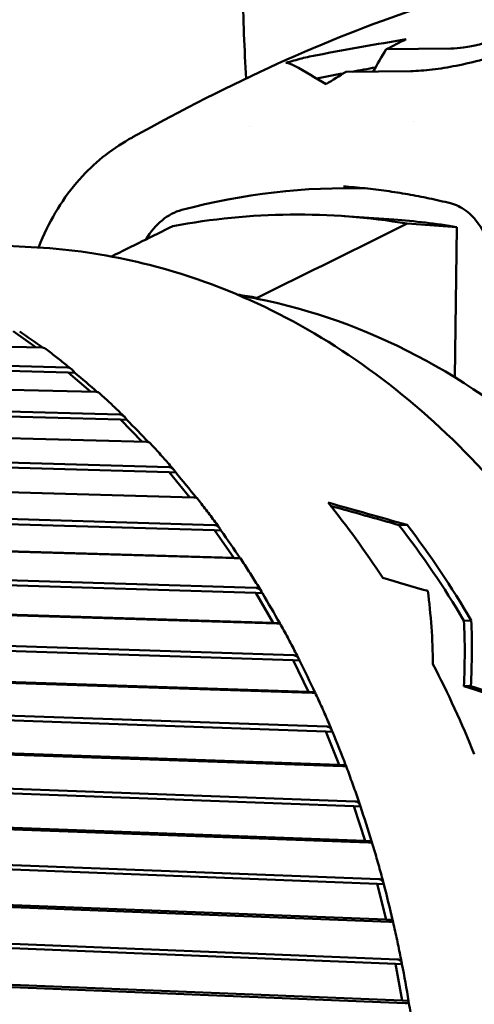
# Model space of a CAD drawing. Header units: millimetres. Extents: x 0 to 4686, y -120 to 1682.
# Tile 144 of 256: x 624.58 to 630.53, y 1380.53 to 1393.43. Entities that reach past the tile are written whole.
import ezdxf

# ---------------------------------------------------------------- set-up
doc = ezdxf.new("R2010")
doc.units = ezdxf.units.MM
doc.header["$LTSCALE"] = 2
doc.layers.add('Sichtbar (ISO)', color=7, linetype='Continuous', lineweight=50)

msp = doc.modelspace()

# ---------------------------------------------------------------- linework, layer by layer
at = {"layer": 'Sichtbar (ISO)'}
for p, q in [((629.3791, 1393.0451), (630.2253, 1393.0541)), ((629.7004, 1392.7595), (628.8541, 1392.7505)), ((627.585, 1392.0365), (627.585, 1392.0365)), ((629.7383, 1392.0967), (629.7383, 1392.0968)), ((629.4783, 1390.8123), (628.8285, 1390.8577)), ((630.3052, 1390.7152), (629.6548, 1390.7607)), ((630.3052, 1390.7152), (630.277, 1388.7467)), ((624.7251, 1390.453), (621.9032, 1390.5893)), ((627.6882, 1389.7873), (627.6881, 1389.7763)), ((624.869, 1389.1351), (617.6027, 1389.3122)), ((624.792, 1389.137), (624.4915, 1389.35)), ((617.6506, 1389.0669), (625.2015, 1388.8748)), ((617.5611, 1389.005), (625.2123, 1388.8102)), ((625.2123, 1388.8102), (625.2975, 1388.8061)), ((625.5079, 1388.5561), (625.2123, 1388.8102)), ((625.5742, 1388.5544), (617.6864, 1388.7551)), ((616.049, 1388.5207), (625.8886, 1388.2583)), ((615.0754, 1388.4814), (625.8953, 1388.1928)), ((626.239, 1387.8978), (615.2223, 1388.1916)), ((625.8953, 1388.1928), (625.9804, 1388.1887)), ((626.1805, 1387.8993), (625.8953, 1388.1928)), ((615.5026, 1387.877), (626.533, 1387.5679)), ((615.4451, 1387.8128), (626.5356, 1387.5018)), ((626.8589, 1387.1696), (615.8284, 1387.4789)), ((626.5356, 1387.5018), (626.6207, 1387.4977)), ((626.8061, 1387.1711), (626.5356, 1387.5018)), ((616.0874, 1387.1343), (627.1305, 1386.8082)), ((616.0256, 1387.07), (627.1289, 1386.7421)), ((616.2775, 1386.7051), (627.3808, 1386.3771)), ((627.4295, 1386.375), (616.3863, 1386.7012)), ((627.1289, 1386.7421), (627.214, 1386.738)), ((627.3808, 1386.3771), (627.1289, 1386.7421)), ((629.5459, 1386.8094), (629.6546, 1386.8106)), ((616.6222, 1386.3288), (627.6769, 1385.9844)), ((616.5563, 1386.2651), (627.6712, 1385.9187)), ((627.6712, 1385.9187), (627.7563, 1385.9146)), ((627.8987, 1385.5268), (627.6712, 1385.9187)), ((616.7838, 1385.8732), (627.8987, 1385.5268)), ((627.947, 1385.5192), (616.8922, 1385.8637)), ((630.3976, 1385.5553), (630.4944, 1385.5564)), ((617.0334, 1385.4034), (628.1587, 1385.0374)), ((617.1034, 1385.4661), (628.1685, 1385.1023)), ((627.8987, 1385.5268), (627.9839, 1385.5227)), ((628.1587, 1385.0374), (628.2439, 1385.0333)), ((628.3604, 1384.6213), (628.1587, 1385.0374)), ((617.2351, 1384.9872), (628.3604, 1384.6213)), ((628.4079, 1384.6083), (617.3428, 1384.9723)), ((630.3965, 1384.6954), (630.4876, 1384.6964)), ((617.5278, 1384.5522), (628.602, 1384.1677)), ((628.3604, 1384.6213), (628.4455, 1384.6171)), ((617.4537, 1384.4908), (628.5882, 1384.1042)), ((617.6281, 1384.0533), (628.7626, 1383.6666)), ((628.809, 1383.6483), (617.7348, 1384.0329)), ((628.5882, 1384.1042), (628.6733, 1384.1)), ((628.7626, 1383.6666), (628.5882, 1384.1042)), ((628.7626, 1383.6666), (628.8477, 1383.6625)), ((617.8144, 1383.5337), (628.9566, 1383.1253)), ((617.8924, 1383.5932), (628.9743, 1383.1871)), ((628.9566, 1383.1253), (629.0418, 1383.1212)), ((629.1026, 1382.6693), (628.9566, 1383.1253)), ((617.9604, 1383.0777), (629.1026, 1382.6693)), ((629.1476, 1382.6458), (618.0656, 1383.052)), ((618.1948, 1382.5957), (629.283, 1382.1672)), ((629.1026, 1382.6693), (629.1877, 1382.6652)), ((618.113, 1382.5385), (629.2615, 1382.1076)), ((618.2295, 1382.0671), (629.378, 1381.6362)), ((629.2615, 1382.1076), (629.3467, 1382.1035)), ((629.378, 1381.6362), (629.2615, 1382.1076)), ((629.4213, 1381.6078), (618.333, 1382.0364)), ((618.4328, 1381.5666), (629.526, 1381.115)), ((629.378, 1381.6362), (629.4632, 1381.6321)), ((618.3474, 1381.512), (629.5009, 1381.0579)), ((618.4336, 1381.0285), (629.5871, 1380.5745)), ((629.5009, 1381.0579), (629.586, 1381.0538)), ((629.5871, 1380.5745), (629.5009, 1381.0579)), ((629.6284, 1380.5412), (618.5352, 1380.9928)), ((629.5871, 1380.5745), (629.6723, 1380.5704))]:
    msp.add_line(p, q, dxfattribs=at)
for centre, major_axis, ratio, start_param, end_param in [((633.699, 1374.1086), (-0.2436, 19.9985), 0.6508707, 0.2982427, 0.3195202), ((628.0846, 1390.5944), (-0.0512, 2.2734), 0.332696, 6.0913016, 6.2427328), ((633.6627, 1374.1082), (-0.1844, 19.9991), 0.650266, 0.3645308, 0.3863661), ((628.573, 1376.9316), (0.6901, 14.2836), 0.7588802, 0.012383, 0.2367841), ((626.8319, 1389.96), (0.0483, 0.9987), 0.7588802, 0.236778, 0.9706009), ((627.9028, 1375.6074), (0.7373, 15.2615), 0.7588802, 6.1952199, 6.4605501), ((2138.5025, -5591.3877), (-97.2403, 7332.3875), 0.6510595, 0.3018231, 0.3020012), ((2117.983, -5591.6052), (-58.2127, 7332.8012), 0.6500972, 0.3052858, 0.3057201), ((628.5535, 1375.5759), (0.7366, 15.2475), 0.7588802, 6.1950978, 6.2669128), ((625.9516, 1375.7016), (0.6863, 14.2046), 0.7588802, 6.185284, 6.2096154), ((625.9721, 1377.1273), (0.6177, 12.7851), 0.7588802, 6.1693241, 6.1940354), ((625.9721, 1377.1273), (0.6177, 12.7851), 0.7588802, 5.7190459, 6.1693241), ((624.6943, 1389.231), (-0.6269, 0.4427), 0.0345835, 4.4445464, 4.9255868), ((625.4069, 1388.6735), (-0.5955, 0.5101), 0.0386592, 4.4289469, 4.9301363), ((626.0805, 1388.0391), (-0.5601, 0.5741), 0.0419888, 4.4183297, 4.9348202), ((626.7104, 1387.3323), (-0.5208, 0.6342), 0.0446479, 4.412026, 4.9395071), ((653.6457, 1375.7903), (44.6963, -15.0201), 0.0715877, 2.1612556, 2.1889925), ((621.6224, 1377.3374), (0.6394, 13.2346), 0.7588802, 5.473796, 5.5782308), ((653.6457, 1375.7903), (44.359, -14.9068), 0.0715877, 2.1690136, 2.1932182), ((627.2924, 1386.5578), (-0.4779, 0.6899), 0.0467277, 4.4092797, 4.9441028), ((622.4615, 1377.2969), (0.6346, 13.1347), 0.7588802, 5.4284396, 5.5582519), ((622.4615, 1377.2969), (-0.6394, -13.2346), 0.7588802, 2.2808653, 2.4089012), ((525.4778, 1378.8382), (159.7962, -22.925), 0.1751926, 0.8838382, 0.8887066), ((617.8431, 1377.52), (-10.493, -11.6974), 0.5236527, 2.6257417, 2.7199992), ((627.8225, 1385.721), (-0.4318, 0.741), 0.048323, 4.413493, 4.9485475), ((618.0435, 1377.5103), (-10.914, -11.5667), 0.5023601, 2.6094145, 2.6930574), ((618.0435, 1377.5103), (-10.997, -11.6547), 0.5023601, 2.6043946, 2.6870757), ((628.2971, 1384.8275), (-0.3827, 0.7869), 0.0495239, 4.4177547, 4.9528093), ((621.6224, 1377.3374), (0.6394, 13.2346), 0.7588802, 5.2592773, 5.3646349), ((488.8939, 1376.9959), (208.4278, -29.8997), 0.1752066, 0.8463465, 0.8499474), ((486.3789, 1376.9316), (211.9517, -30.4051), 0.1752073, 0.8450335, 0.8485739), ((628.713, 1383.8835), (-0.3309, 0.8275), 0.050411, 4.4218232, 4.9568777), ((629.0672, 1382.8955), (-0.277, 0.8624), 0.0510536, 4.4257041, 4.9607586), ((629.3574, 1381.8701), (-0.2211, 0.8915), 0.0515133, 4.4294354, 4.9644423), ((629.5816, 1380.8144), (-0.1637, 0.9144), 0.051822, 4.4329772, 4.9680317)]:
    msp.add_ellipse(centre, major_axis=major_axis, ratio=ratio, start_param=start_param, end_param=end_param, dxfattribs=at)
for points, knots in [([(627.5069, 1395.4894), (627.498, 1394.9505), (627.4928, 1394.3932), (627.5066, 1393.4388), (627.5204, 1393.0386), (627.5437, 1392.6633)], [-0.31097813, -0.31097813, -0.31097813, -0.31097813, -0.14647931, -0.14647931, -0.02146209, -0.02146209, -0.02146209, -0.02146209]), ([(626.0566, 1391.8931), (627.3442, 1392.6068), (628.6072, 1393.1906), (629.9104, 1393.6175), (630.0509, 1393.661), (630.1901, 1393.7016)], [0, 0, 0, 0, 0.48370624, 0.48370624, 0.54270553, 0.54270553, 0.54270553, 0.54270553]), ([(630.9329, 1393.2223), (630.9216, 1393.217), (630.9094, 1393.2114), (630.8833, 1393.2001), (630.87, 1393.1947), (630.8284, 1393.1783), (630.7983, 1393.1675), (630.7082, 1393.1376), (630.6447, 1393.1196), (630.5337, 1393.0933), (630.4666, 1393.0786), (630.3359, 1393.0603), (630.2794, 1393.0547), (630.2253, 1393.0541)], [0.000001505, 0.000001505, 0.000001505, 0.000001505, 0.00544338, 0.00544338, 0.010652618, 0.010652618, 0.020989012, 0.020989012, 0.040106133, 0.040106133, 0.053367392, 0.053367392, 0.062313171, 0.062313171, 0.062313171, 0.062313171]), ([(628.4756, 1392.97), (628.4074, 1392.9572), (628.3395, 1392.9423), (628.2023, 1392.9079), (628.1329, 1392.8882), (628.0641, 1392.8667)], [-0.043088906, -0.043088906, -0.043088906, -0.043088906, -0.021939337, -0.021939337, -0.00000103, -0.00000103, -0.00000103, -0.00000103]), ([(629.7004, 1392.7595), (629.7869, 1392.7604), (629.8816, 1392.7672), (630.0832, 1392.7913), (630.188, 1392.8084), (630.4118, 1392.8528), (630.5285, 1392.8802), (630.7327, 1392.9345), (630.8526, 1392.9685), (630.9922, 1393.0143)], [0.000001, 0.000001, 0.000001, 0.000001, 0.03417236, 0.03417236, 0.06802588, 0.06802588, 0.10413751, 0.10413751, 0.13164634, 0.13164634, 0.13164634, 0.13164634]), ([(624.8775, 1390.5738), (625.0084, 1390.8745), (625.1842, 1391.1521), (625.5844, 1391.5838), (625.8093, 1391.7555), (626.0531, 1391.8912)], [0, 0, 0, 0, 0.10258324, 0.10258324, 0.19183481, 0.19183481, 0.19183481, 0.19183481]), ([(630.2209, 1391.0273), (630.1285, 1391.0501), (630.0359, 1391.0713), (629.8502, 1391.1105), (629.7571, 1391.1285), (629.5707, 1391.1612), (629.4772, 1391.1759), (629.29, 1391.2021), (629.1963, 1391.2135), (629.0085, 1391.2332), (628.9145, 1391.2414), (628.8204, 1391.248)], [4.51979539, 4.51979539, 4.51979539, 4.51979539, 4.54611968, 4.54611968, 4.57244396, 4.57244396, 4.59876825, 4.59876825, 4.62509254, 4.62509254, 4.65141682, 4.65141682, 4.65141682, 4.65141682]), ([(630.7213, 1390.4936), (630.6892, 1390.5878), (630.6455, 1390.6752), (630.5446, 1390.8212), (630.4864, 1390.8821), (630.3602, 1390.9769), (630.2906, 1391.0101), (630.2209, 1391.0273)], [0, 0, 0, 0, 0.031865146, 0.031865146, 0.063150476, 0.063150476, 0.096384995, 0.096384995, 0.096384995, 0.096384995]), ([(623.4463, 1363.9838), (624.5177, 1363.9321), (625.5996, 1364.1059), (627.678, 1364.8862), (628.6737, 1365.4944), (630.4815, 1367.0858), (631.292, 1368.0714), (632.6436, 1370.3197), (633.1837, 1371.5831), (633.9377, 1374.2584), (634.1513, 1375.67), (634.2303, 1378.4985), (634.0958, 1379.9149), (633.4913, 1382.6096), (633.0217, 1383.8875), (631.7932, 1386.1744), (631.035, 1387.1834), (629.3067, 1388.8266), (628.3377, 1389.4619), (626.4765, 1390.2165), (625.6045, 1390.4105), (624.7251, 1390.453)], [1.5260966, 1.5260966, 1.5260966, 1.5260966, 1.8426053, 1.8426053, 2.1606092, 2.1606092, 2.4808514, 2.4808514, 2.8021417, 2.8021417, 3.1236799, 3.1236799, 3.4452424, 3.4452424, 3.7667649, 3.7667649, 4.0879565, 4.0879565, 4.4078873, 4.4078873, 4.6676893, 4.6676893, 4.6676893, 4.6676893]), ([(624.869, 1389.1351), (624.8697, 1389.1351), (624.8705, 1389.135), (624.8712, 1389.135), (624.8856, 1389.1343), (624.8976, 1389.1316), (624.9038, 1389.1278), (624.9042, 1389.1275), (624.9047, 1389.1271)], [0.1430526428, 0.1430526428, 0.1430526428, 0.1430526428, 0.1433933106, 0.1433933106, 0.1433933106, 0.1500349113, 0.1500349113, 0.1505965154, 0.1505965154, 0.1505965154, 0.1505965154]), ([(625.2574, 1388.8511), (625.2342, 1388.8702), (625.2109, 1388.8891), (625.1642, 1388.9266), (625.1409, 1388.9453), (625.0939, 1388.9823), (625.0704, 1389.0007), (625.0233, 1389.0373), (624.9996, 1389.0554), (624.9522, 1389.0915), (624.9285, 1389.1094), (624.9047, 1389.1272)], [4.154674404, 4.154674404, 4.154674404, 4.154674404, 4.162780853, 4.162780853, 4.170887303, 4.170887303, 4.178993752, 4.178993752, 4.187100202, 4.187100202, 4.195206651, 4.195206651, 4.195206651, 4.195206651]), ([(625.2975, 1388.8061), (625.284, 1388.8256), (625.2664, 1388.845), (625.2359, 1388.8669), (625.2182, 1388.8741), (625.2038, 1388.8748), (625.2031, 1388.8748), (625.2023, 1388.8748), (625.2016, 1388.8748)], [0.129222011, 0.129222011, 0.129222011, 0.129222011, 0.13675171, 0.13675171, 0.143393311, 0.143393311, 0.143393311, 0.143733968, 0.143733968, 0.143733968, 0.143733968]), ([(625.5742, 1388.5544), (625.575, 1388.5544), (625.5757, 1388.5544), (625.5765, 1388.5543), (625.5909, 1388.5536), (625.6028, 1388.5514), (625.6097, 1388.548), (625.6108, 1388.5473), (625.6116, 1388.5465)], [0.1430526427, 0.1430526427, 0.1430526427, 0.1430526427, 0.1433933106, 0.1433933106, 0.1433933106, 0.1500349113, 0.1500349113, 0.1516685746, 0.1516685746, 0.1516685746, 0.1516685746]), ([(625.9495, 1388.2283), (625.9273, 1388.2502), (625.9051, 1388.2719), (625.8605, 1388.315), (625.8381, 1388.3365), (625.7932, 1388.3791), (625.7707, 1388.4004), (625.7255, 1388.4425), (625.7028, 1388.4635), (625.6574, 1388.5052), (625.6346, 1388.5259), (625.6117, 1388.5465)], [4.071705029, 4.071705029, 4.071705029, 4.071705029, 4.079928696, 4.079928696, 4.088152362, 4.088152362, 4.096376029, 4.096376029, 4.104599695, 4.104599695, 4.112823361, 4.112823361, 4.112823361, 4.112823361]), ([(625.9804, 1388.1887), (625.9681, 1388.2084), (625.9517, 1388.2281), (625.9225, 1388.2503), (625.9052, 1388.2576), (625.8908, 1388.2582), (625.8901, 1388.2583), (625.8894, 1388.2583), (625.8886, 1388.2583)], [0.129222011, 0.129222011, 0.129222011, 0.129222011, 0.13675171, 0.13675171, 0.143393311, 0.143393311, 0.143393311, 0.143733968, 0.143733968, 0.143733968, 0.143733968]), ([(626.239, 1387.8978), (626.2398, 1387.8977), (626.2405, 1387.8977), (626.2413, 1387.8977), (626.2557, 1387.897), (626.2675, 1387.8953), (626.2751, 1387.8926), (626.2765, 1387.8918), (626.2773, 1387.8908)], [0.1430526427, 0.1430526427, 0.1430526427, 0.1430526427, 0.1433933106, 0.1433933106, 0.1433933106, 0.1500349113, 0.1500349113, 0.1526312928, 0.1526312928, 0.1526312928, 0.1526312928]), ([(626.5976, 1387.5317), (626.5766, 1387.5562), (626.5556, 1387.5806), (626.5134, 1387.6292), (626.4922, 1387.6534), (626.4497, 1387.7015), (626.4284, 1387.7255), (626.3856, 1387.7731), (626.3641, 1387.7968), (626.3209, 1387.844), (626.2993, 1387.8675), (626.2775, 1387.8908)], [3.988736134, 3.988736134, 3.988736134, 3.988736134, 3.997077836, 3.997077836, 4.005419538, 4.005419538, 4.013761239, 4.013761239, 4.022102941, 4.022102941, 4.030444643, 4.030444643, 4.030444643, 4.030444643]), ([(626.6207, 1387.4977), (626.6096, 1387.5176), (626.5944, 1387.5374), (626.5666, 1387.5598), (626.5497, 1387.5671), (626.5353, 1387.5678), (626.5345, 1387.5678), (626.5338, 1387.5678), (626.5331, 1387.5679)], [0.129222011, 0.129222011, 0.129222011, 0.129222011, 0.13675171, 0.13675171, 0.143393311, 0.143393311, 0.143393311, 0.143733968, 0.143733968, 0.143733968, 0.143733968]), ([(626.8589, 1387.1696), (626.8596, 1387.1696), (626.8604, 1387.1696), (626.8611, 1387.1695), (626.8755, 1387.1688), (626.8873, 1387.1677), (626.8955, 1387.166), (626.8971, 1387.1654), (626.8976, 1387.1647)], [0.143052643, 0.143052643, 0.143052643, 0.143052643, 0.143393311, 0.143393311, 0.143393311, 0.150034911, 0.150034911, 0.153496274, 0.153496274, 0.153496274, 0.153496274]), ([(627.1973, 1386.7662), (627.1778, 1386.7934), (627.1582, 1386.8204), (627.1188, 1386.8742), (627.099, 1386.901), (627.0593, 1386.9543), (627.0393, 1386.9809), (626.9992, 1387.0338), (626.9791, 1387.0601), (626.9386, 1387.1126), (626.9183, 1387.1387), (626.8979, 1387.1647)], [3.905776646, 3.905776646, 3.905776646, 3.905776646, 3.914233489, 3.914233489, 3.922690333, 3.922690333, 3.931147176, 3.931147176, 3.93960402, 3.93960402, 3.948060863, 3.948060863, 3.948060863, 3.948060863]), ([(627.214, 1386.738), (627.2042, 1386.7579), (627.1902, 1386.7777), (627.1636, 1386.8001), (627.1472, 1386.8074), (627.1328, 1386.8081), (627.132, 1386.8081), (627.1313, 1386.8081), (627.1305, 1386.8082)], [0.129222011, 0.129222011, 0.129222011, 0.129222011, 0.13675171, 0.13675171, 0.143393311, 0.143393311, 0.143393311, 0.143733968, 0.143733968, 0.143733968, 0.143733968]), ([(627.3808, 1386.3771), (627.3862, 1386.3769), (627.3917, 1386.3767), (627.3971, 1386.3764), (627.4025, 1386.3762), (627.4079, 1386.3759), (627.4133, 1386.3757), (627.4186, 1386.3755), (627.424, 1386.3752), (627.4294, 1386.375)], [0, 0, 0, 0, 0.33333333, 0.33333333, 0.33333333, 0.66666667, 0.66666667, 0.66666667, 0.9980642, 0.9980642, 0.9980642, 0.9980642]), ([(627.4295, 1386.375), (627.4302, 1386.375), (627.431, 1386.3749), (627.4317, 1386.3749), (627.4461, 1386.3742), (627.458, 1386.3736), (627.4668, 1386.3731), (627.4685, 1386.373), (627.4685, 1386.373)], [0.143052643, 0.143052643, 0.143052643, 0.143052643, 0.143393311, 0.143393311, 0.143393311, 0.150034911, 0.150034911, 0.154271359, 0.154271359, 0.154271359, 0.154271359]), ([(627.7447, 1385.9374), (627.7268, 1385.9669), (627.7088, 1385.9964), (627.6726, 1386.0551), (627.6544, 1386.0843), (627.6178, 1386.1426), (627.5994, 1386.1717), (627.5624, 1386.2296), (627.5438, 1386.2584), (627.5064, 1386.3158), (627.4876, 1386.3445), (627.4688, 1386.373)], [3.822833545, 3.822833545, 3.822833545, 3.822833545, 3.831399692, 3.831399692, 3.83996584, 3.83996584, 3.848531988, 3.848531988, 3.857098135, 3.857098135, 3.865664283, 3.865664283, 3.865664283, 3.865664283]), ([(627.7563, 1385.9146), (627.7477, 1385.9344), (627.7348, 1385.9541), (627.7096, 1385.9764), (627.6936, 1385.9836), (627.6792, 1385.9843), (627.6784, 1385.9844), (627.6777, 1385.9844), (627.6769, 1385.9844)], [0.129222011, 0.129222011, 0.129222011, 0.129222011, 0.13675171, 0.13675171, 0.143393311, 0.143393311, 0.143393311, 0.143733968, 0.143733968, 0.143733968, 0.143733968]), ([(627.947, 1385.5193), (627.9478, 1385.5192), (627.9485, 1385.5192), (627.9493, 1385.5192), (627.9637, 1385.5185), (627.9756, 1385.5184), (627.9872, 1385.5195), (627.9877, 1385.521), (627.9839, 1385.5227)], [0.143052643, 0.143052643, 0.143052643, 0.143052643, 0.143393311, 0.143393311, 0.143393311, 0.150034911, 0.150034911, 0.157564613, 0.157564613, 0.157564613, 0.157564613]), ([(628.2362, 1385.0509), (628.22, 1385.0827), (628.2038, 1385.1144), (628.1712, 1385.1777), (628.1547, 1385.2093), (628.1216, 1385.2721), (628.105, 1385.3035), (628.0715, 1385.366), (628.0546, 1385.3971), (628.0207, 1385.4592), (628.0036, 1385.4902), (627.9865, 1385.521)], [3.739912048, 3.739912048, 3.739912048, 3.739912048, 3.748579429, 3.748579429, 3.757246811, 3.757246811, 3.765914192, 3.765914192, 3.774581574, 3.774581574, 3.783248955, 3.783248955, 3.783248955, 3.783248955]), ([(628.2439, 1385.0333), (628.2364, 1385.0528), (628.2248, 1385.0723), (628.2008, 1385.0943), (628.1852, 1385.1015), (628.1708, 1385.1022), (628.17, 1385.1022), (628.1693, 1385.1022), (628.1685, 1385.1022)], [0.129222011, 0.129222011, 0.129222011, 0.129222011, 0.13675171, 0.13675171, 0.143393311, 0.143393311, 0.143393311, 0.143733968, 0.143733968, 0.143733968, 0.143733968]), ([(628.4079, 1384.6083), (628.4087, 1384.6083), (628.4094, 1384.6082), (628.4102, 1384.6082), (628.4246, 1384.6075), (628.4365, 1384.608), (628.4484, 1384.6108), (628.4491, 1384.6138), (628.4455, 1384.6171)], [0.143052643, 0.143052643, 0.143052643, 0.143052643, 0.143393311, 0.143393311, 0.143393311, 0.150034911, 0.150034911, 0.157564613, 0.157564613, 0.157564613, 0.157564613]), ([(628.6685, 1384.113), (628.6544, 1384.1469), (628.6401, 1384.1807), (628.6113, 1384.2481), (628.5968, 1384.2817), (628.5676, 1384.3487), (628.5529, 1384.3822), (628.5232, 1384.4489), (628.5082, 1384.4821), (628.4781, 1384.5485), (628.4629, 1384.5816), (628.4476, 1384.6146)], [3.65701589, 3.65701589, 3.65701589, 3.65701589, 3.66577481, 3.66577481, 3.674533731, 3.674533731, 3.683292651, 3.683292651, 3.692051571, 3.692051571, 3.700810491, 3.700810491, 3.700810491, 3.700810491]), ([(628.6733, 1384.1), (628.667, 1384.1192), (628.6566, 1384.1383), (628.6339, 1384.1599), (628.6186, 1384.1669), (628.6042, 1384.1676), (628.6035, 1384.1676), (628.6028, 1384.1677), (628.602, 1384.1677)], [0.129222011, 0.129222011, 0.129222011, 0.129222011, 0.13675171, 0.13675171, 0.143393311, 0.143393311, 0.143393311, 0.143733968, 0.143733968, 0.143733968, 0.143733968]), ([(628.809, 1383.6483), (628.8098, 1383.6483), (628.8105, 1383.6482), (628.8113, 1383.6482), (628.8257, 1383.6475), (628.8377, 1383.6485), (628.85, 1383.653), (628.851, 1383.6576), (628.8477, 1383.6625)], [0.143052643, 0.143052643, 0.143052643, 0.143052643, 0.143393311, 0.143393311, 0.143393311, 0.150034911, 0.150034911, 0.157564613, 0.157564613, 0.157564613, 0.157564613]), ([(629.039, 1383.1302), (629.027, 1383.1659), (629.0148, 1383.2015), (628.9902, 1383.2725), (628.9778, 1383.308), (628.9528, 1383.3787), (628.9401, 1383.414), (628.9146, 1383.4845), (628.9017, 1383.5196), (628.8756, 1383.5897), (628.8625, 1383.6247), (628.8493, 1383.6596)], [3.574147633, 3.574147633, 3.574147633, 3.574147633, 3.582987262, 3.582987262, 3.591826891, 3.591826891, 3.60066652, 3.60066652, 3.609506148, 3.609506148, 3.618345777, 3.618345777, 3.618345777, 3.618345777]), ([(629.0418, 1383.1212), (629.0366, 1383.1398), (629.0273, 1383.1585), (629.0059, 1383.1795), (628.991, 1383.1863), (628.9766, 1383.187), (628.9759, 1383.1871), (628.9751, 1383.1871), (628.9744, 1383.1871)], [0.129222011, 0.129222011, 0.129222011, 0.129222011, 0.13675171, 0.13675171, 0.143393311, 0.143393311, 0.143393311, 0.143733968, 0.143733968, 0.143733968, 0.143733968]), ([(629.1476, 1382.6458), (629.1483, 1382.6458), (629.1491, 1382.6458), (629.1498, 1382.6457), (629.1642, 1382.645), (629.1765, 1382.6465), (629.1892, 1382.6527), (629.1906, 1382.6588), (629.1877, 1382.6652)], [0.143052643, 0.143052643, 0.143052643, 0.143052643, 0.143393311, 0.143393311, 0.143393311, 0.150034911, 0.150034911, 0.157564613, 0.157564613, 0.157564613, 0.157564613]), ([(629.3453, 1382.1092), (629.3355, 1382.1464), (629.3256, 1382.1836), (629.3055, 1382.2578), (629.2953, 1382.2948), (629.2746, 1382.3687), (629.2642, 1382.4056), (629.2431, 1382.4793), (629.2324, 1382.516), (629.2107, 1382.5894), (629.1998, 1382.626), (629.1887, 1382.6626)], [3.491308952, 3.491308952, 3.491308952, 3.491308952, 3.5002177, 3.5002177, 3.509126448, 3.509126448, 3.518035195, 3.518035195, 3.526943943, 3.526943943, 3.535852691, 3.535852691, 3.535852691, 3.535852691]), ([(629.3467, 1382.1035), (629.3427, 1382.1215), (629.3344, 1382.1395), (629.3142, 1382.1598), (629.2997, 1382.1665), (629.2853, 1382.1671), (629.2845, 1382.1672), (629.2838, 1382.1672), (629.283, 1382.1672)], [0.12922201, 0.12922201, 0.12922201, 0.12922201, 0.13675171, 0.13675171, 0.143393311, 0.143393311, 0.143393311, 0.143733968, 0.143733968, 0.143733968, 0.143733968]), ([(629.4213, 1381.6078), (629.4221, 1381.6077), (629.4228, 1381.6077), (629.4236, 1381.6077), (629.438, 1381.607), (629.4504, 1381.6089), (629.4636, 1381.6167), (629.4656, 1381.6243), (629.4632, 1381.6321)], [0.143052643, 0.143052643, 0.143052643, 0.143052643, 0.143393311, 0.143393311, 0.143393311, 0.150034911, 0.150034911, 0.157564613, 0.157564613, 0.157564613, 0.157564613]), ([(629.5854, 1381.057), (629.578, 1381.0955), (629.5704, 1381.1339), (629.555, 1381.2106), (629.5471, 1381.2489), (629.5312, 1381.3254), (629.523, 1381.3637), (629.5065, 1381.44), (629.4982, 1381.4781), (629.4812, 1381.5542), (629.4725, 1381.5922), (629.4638, 1381.6301)], [3.408500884, 3.408500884, 3.408500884, 3.408500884, 3.417466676, 3.417466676, 3.426432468, 3.426432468, 3.43539826, 3.43539826, 3.444364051, 3.444364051, 3.453329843, 3.453329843, 3.453329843, 3.453329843]), ([(629.586, 1381.0538), (629.583, 1381.0711), (629.5758, 1381.0883), (629.5568, 1381.1078), (629.5426, 1381.1142), (629.5282, 1381.1149), (629.5275, 1381.115), (629.5267, 1381.115), (629.526, 1381.115)], [0.129222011, 0.129222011, 0.129222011, 0.129222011, 0.13675171, 0.13675171, 0.143393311, 0.143393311, 0.143393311, 0.143733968, 0.143733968, 0.143733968, 0.143733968]), ([(629.6284, 1380.5412), (629.6291, 1380.5411), (629.6299, 1380.5411), (629.6306, 1380.5411), (629.645, 1380.5404), (629.6576, 1380.5428), (629.6715, 1380.5521), (629.674, 1380.5611), (629.6723, 1380.5704)], [0.143052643, 0.143052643, 0.143052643, 0.143052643, 0.143393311, 0.143393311, 0.143393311, 0.150034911, 0.150034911, 0.157564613, 0.157564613, 0.157564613, 0.157564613]), ([(629.7579, 1379.9807), (629.7529, 1380.0201), (629.7478, 1380.0595), (629.7372, 1380.1382), (629.7318, 1380.1775), (629.7206, 1380.256), (629.7149, 1380.2953), (629.7033, 1380.3736), (629.6973, 1380.4128), (629.6851, 1380.491), (629.6789, 1380.5301), (629.6725, 1380.5691)], [3.32572403, 3.32572403, 3.32572403, 3.32572403, 3.334734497, 3.334734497, 3.343744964, 3.343744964, 3.352755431, 3.352755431, 3.361765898, 3.361765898, 3.370776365, 3.370776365, 3.370776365, 3.370776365])]:
    msp.add_open_spline(points, degree=3, knots=knots, dxfattribs=at)
for points in [[(629.6414, 1393.1777), (629.2519, 1393.1118), (628.8632, 1393.0426), (628.4756, 1392.97)], [(629.3791, 1393.0451), (629.3217, 1392.9482), (629.2643, 1392.8512), (629.207, 1392.7543)], [(628.1786, 1392.8293), (628.3165, 1392.7528), (628.4541, 1392.6725), (628.5914, 1392.588)], [(629.2384, 1392.8074), (629.1371, 1392.789), (629.0359, 1392.7703), (628.9348, 1392.7514)], [(628.8196, 1392.7298), (628.7025, 1392.7076), (628.5855, 1392.6852), (628.4686, 1392.6624)], [(626.0535, 1391.8911), (626.0546, 1391.8917), (626.0557, 1391.8923), (626.0568, 1391.8929)], [(624.8217, 1390.4477), (624.8406, 1390.4897), (624.8592, 1390.5317), (624.8775, 1390.5738)]]:
    msp.add_open_spline(points, degree=3, dxfattribs=at)

doc.saveas('drawing.dxf')
